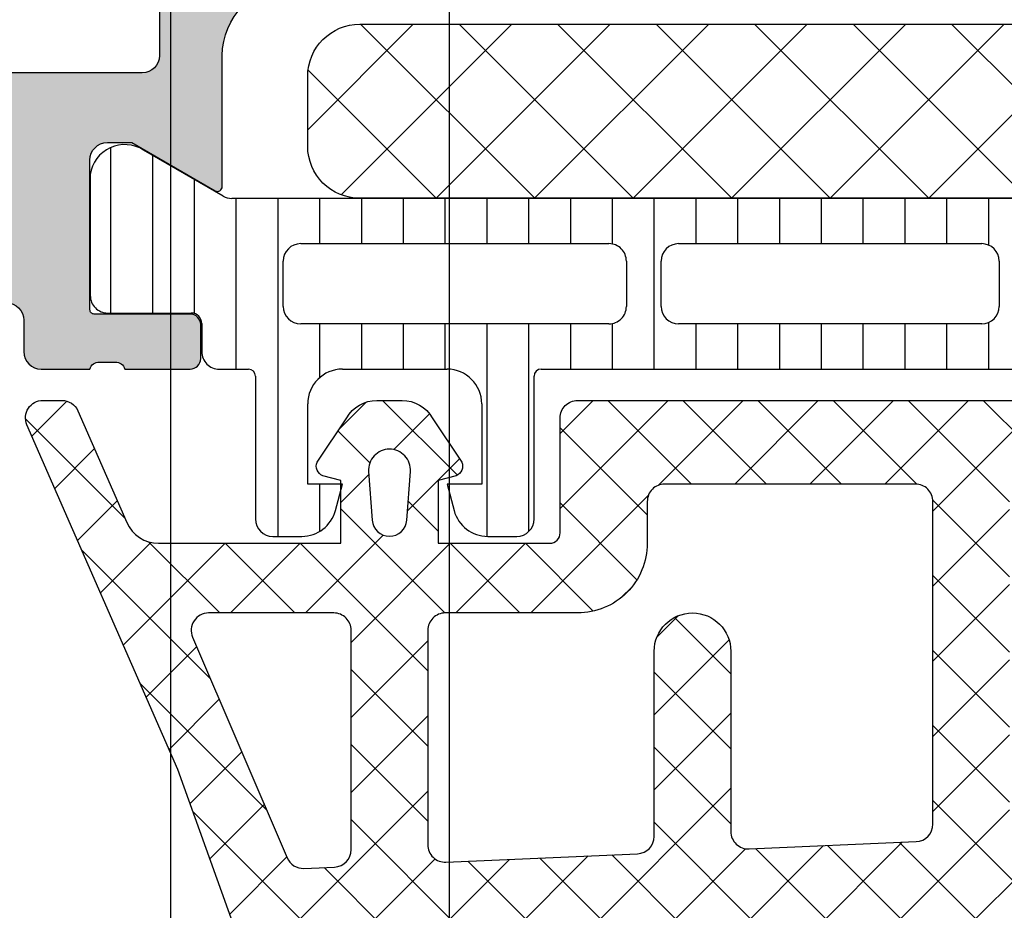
# Model space of a CAD drawing. Header units: millimetres. Extents: x 373037 to 682063, y 76092 to 274210.
# Tile 138 of 256: x 655059 to 655088, y 260801 to 260827. Entities that reach past the tile are written whole.
import ezdxf

# ---------------------------------------------------------------- set-up
doc = ezdxf.new("R2010")
doc.units = ezdxf.units.MM
doc.header["$LTSCALE"] = 100
doc.layers.add('PUDORYS', color=253, linetype='CONTINUOUS')

msp = doc.modelspace()

# ---------------------------------------------------------------- hatches: boundary and pattern name
at = {"layer": 'PUDORYS', "true_color": 0x939598}
h = msp.add_hatch(color=252, dxfattribs=at)
edge = h.paths.add_edge_path()
edge.add_arc((655049.3202230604, 260771.665060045), 0.5000674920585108, 180.0077324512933, 269.9922675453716)
edge.add_line((655049.320155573, 260771.1649925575), (655053.320155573, 260771.1649925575))
edge.add_arc((655053.3200880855, 260771.665060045), 0.5000674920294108, 270.0077324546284, 359.9922675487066)
edge.add_line((655053.820155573, 260771.6649925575), (655053.820155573, 260772.9650413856))
edge.add_arc((655053.3201186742, 260772.9650044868), 0.500036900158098, 0.004227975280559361, 89.9957720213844)
edge.add_line((655053.320155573, 260773.4650413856), (655052.820155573, 260773.4650413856))
edge.add_line((655052.820155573, 260773.4650413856), (655052.820155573, 260772.4650413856))
edge.add_line((655052.820155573, 260772.4650413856), (655051.320155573, 260772.4650413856))
edge.add_arc((655051.3201185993, 260773.4650044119), 0.9999630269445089, 179.9978814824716, 270.00211851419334, ccw=False)
edge.add_line((655050.320155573, 260773.4650413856), (655050.320155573, 260777.4650413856))
edge.add_arc((655051.3202324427, 260777.4649645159), 1.000076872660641, 90.00440397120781, 179.9955960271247, ccw=False)
edge.add_line((655051.320155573, 260778.4650413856), (655052.820155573, 260778.4650413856))
edge.add_line((655052.820155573, 260778.4650413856), (655052.820155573, 260777.4650413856))
edge.add_line((655052.820155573, 260777.4650413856), (655053.320155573, 260777.4650413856))
edge.add_arc((655053.3202130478, 260777.9649839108), 0.4999425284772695, 269.9934131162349, 360.0065868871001)
edge.add_line((655053.820155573, 260777.9650413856), (655053.820155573, 260780.7650291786))
edge.add_arc((655053.320155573, 260780.7650291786), 0.5, 0, 90)
edge.add_line((655053.320155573, 260781.2650291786), (655053.120155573, 260781.2650291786))
edge.add_arc((655053.120155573, 260780.7650291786), 0.5, 90, 180)
edge.add_line((655052.620155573, 260780.7650291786), (655052.620155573, 260780.2650291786))
edge.add_arc((655052.1201204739, 260780.2650642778), 0.5000351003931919, 270.0040217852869, 359.995978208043, ccw=False)
edge.add_line((655052.120155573, 260779.7650291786), (655051.3201525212, 260779.7650291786))
edge.add_arc((655051.3201690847, 260780.265045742), 0.5000165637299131, 180.0018979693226, 269.9981020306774, ccw=False)
edge.add_line((655050.8201525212, 260780.2650291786), (655050.8201525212, 260811.5650230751))
edge.add_line((655050.8201525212, 260811.5650230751), (655051.2525491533, 260817.6034806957))
edge.add_arc((655052.2517688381, 260817.5650246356), 0.999959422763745, 90, 177.7959971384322, ccw=False)
edge.add_line((655052.2517688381, 260818.5649840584), (655058.9202210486, 260818.5649840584))
edge.add_arc((655058.9202210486, 260818.0649840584), 0.5, 0, 90, ccw=False)
edge.add_line((655059.4202210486, 260818.0649840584), (655059.4202210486, 260817.1649840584))
edge.add_arc((655059.9202210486, 260817.1649840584), 0.5, 180, 270)
edge.add_line((655059.9202210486, 260816.6649840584), (655061.3202225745, 260816.6649840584))
edge.add_arc((655061.5877431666, 260816.5861476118), 0.2788950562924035, 88.83541062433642, 163.5801235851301, ccw=False)
edge.add_line((655061.5934115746, 260816.8649850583), (655062.0470055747, 260816.8649850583))
edge.add_arc((655062.0526662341, 260816.5861169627), 0.2789255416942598, 16.424594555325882, 91.16287007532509, ccw=False)
edge.add_line((655062.3202095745, 260816.6649840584), (655064.2002205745, 260816.6649840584))
edge.add_arc((655064.2002205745, 260816.9649840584), 0.3000000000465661, 270.0000000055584, 360)
edge.add_line((655064.5002205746, 260816.9649840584), (655064.5002205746, 260817.9449583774))
edge.add_arc((655064.2002205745, 260817.9449583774), 0.3000000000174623, 0, 89.99999999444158)
edge.add_line((655064.2002205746, 260818.2449583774), (655061.4402225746, 260818.2449583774))
edge.add_arc((655061.4402225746, 260818.3649583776), 0.1200000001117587, 180.0000000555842, 270, ccw=False)
edge.add_line((655061.3202225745, 260818.3649583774), (655061.3202225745, 260822.6649840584))
edge.add_arc((655061.8202225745, 260822.6649840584), 0.5, 90, 180, ccw=False)
edge.add_line((655061.8202225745, 260823.1649840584), (655062.5202225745, 260823.1649840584))
edge.add_line((655062.5202225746, 260823.1649840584), (655064.9130428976, 260821.7834886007))
edge.add_arc((655064.9821027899, 260821.9031038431), 0.1381197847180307, 240.0000000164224, 359.9999999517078)
edge.add_line((655065.1202225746, 260821.903103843), (655065.1202225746, 260825.6649840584))
edge.add_arc((655067.1202225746, 260825.6649840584), 2, 90, 180, ccw=False)
edge.add_line((655067.1202225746, 260827.6649840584), (655067.6882179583, 260827.6649840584))
edge.add_arc((655067.6882179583, 260828.1649840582), 0.4999999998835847, 269.9999999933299, 304.4790717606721)
edge.add_arc((655065.1407446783, 260831.8744826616), 5.000000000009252, 304.4790717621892, 354.6507719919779)
edge.add_arc((655069.9820959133, 260831.4268642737), 0.1381197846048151, 352.2975625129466, 480.0000000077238)
edge.add_line((655069.9130360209, 260831.546479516), (655067.5202156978, 260830.1649840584))
edge.add_line((655067.5202156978, 260830.1649840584), (655066.8202156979, 260830.1649840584))
edge.add_arc((655066.8202156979, 260830.6649840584), 0.5, 180, 270, ccw=False)
edge.add_line((655066.3202156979, 260830.6649840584), (655066.3202156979, 260834.9650097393))
edge.add_arc((655066.4402156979, 260834.9650097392), 0.1199999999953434, 90, 179.9999999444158, ccw=False)
edge.add_line((655066.4402156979, 260835.0850097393), (655069.2002136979, 260835.0850097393))
edge.add_arc((655069.2002136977, 260835.3850097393), 0.3000000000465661, 270.0000000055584, 360)
edge.add_line((655069.5002136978, 260835.3850097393), (655069.5002136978, 260836.3649840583))
edge.add_arc((655069.2002136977, 260836.3649840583), 0.3000000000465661, 0, 89.99999999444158)
edge.add_line((655069.2002136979, 260836.6649840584), (655067.3202026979, 260836.6649840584))
edge.add_arc((655067.0526593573, 260836.743851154), 0.2789255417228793, 268.83712991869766, 343.5754054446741, ccw=False)
edge.add_line((655067.0469986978, 260836.4649830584), (655066.5934046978, 260836.4649830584))
edge.add_arc((655066.5877362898, 260836.743820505), 0.2788950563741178, 196.4198764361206, 271.16458938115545, ccw=False)
edge.add_line((655066.3202156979, 260836.6649840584), (655063.3201572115, 260836.6649840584))
edge.add_line((655063.3201572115, 260836.6649840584), (655062.6200543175, 260835.9649116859))
edge.add_line((655062.6200543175, 260835.9649116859), (655062.6200543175, 260835.3649055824))
edge.add_line((655062.6200543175, 260835.3649055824), (655064.220060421, 260835.3649055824))
edge.add_arc((655064.2200509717, 260834.8648961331), 0.5000094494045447, 0.0010827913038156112, 89.9989172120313, ccw=False)
edge.add_line((655064.720060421, 260834.8649055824), (655064.720060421, 260834.4694775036))
edge.add_arc((655064.2200604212, 260834.4694775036), 0.4999999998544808, 344.999999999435, 360, ccw=False)
edge.add_line((655064.7030233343, 260834.340067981), (655064.3188145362, 260832.9061812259))
edge.add_arc((655063.3528887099, 260833.1650002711), 0.9999999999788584, 269.99999999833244, 344.99999999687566, ccw=False)
edge.add_line((655063.3528887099, 260832.1650002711), (655057.6200665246, 260832.1650002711))
edge.add_line((655057.6200665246, 260832.1650002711), (655057.6200665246, 260835.3649055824))
edge.add_line((655057.6200665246, 260835.3649055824), (655058.4200543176, 260835.3649055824))
edge.add_line((655058.4200543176, 260835.3649055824), (655058.4200543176, 260835.9649116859))
edge.add_line((655058.4200543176, 260835.9649116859), (655057.2076214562, 260836.6648933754))
edge.add_line((655057.2076214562, 260836.6648933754), (655056.1200665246, 260836.6648933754))
edge.add_line((655056.1200665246, 260836.6648933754), (655056.1200665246, 260821.6649840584))
edge.add_arc((655055.6200665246, 260821.6649840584), 0.5, 270.0000000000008, 360, ccw=False)
edge.add_line((655055.6200665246, 260821.1649840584), (655049.820155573, 260821.1649840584))
edge.add_arc((655049.820155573, 260820.1649840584), 1, 90, 180)
edge.add_line((655048.820155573, 260820.1649840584), (655048.820155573, 260771.6649925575))
edge = h.paths.add_edge_path(flags=16)
edge.add_line((655058.4200543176, 260830.5650002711), (655062.8200543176, 260830.5650002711))
edge.add_arc((655062.8200543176, 260830.0650002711), 0.5, 0, 90, ccw=False)
edge.add_line((655063.3200543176, 260830.0650002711), (655063.3200543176, 260825.6650002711))
edge.add_arc((655062.8200543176, 260825.6650002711), 0.5, 270.0000000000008, 360, ccw=False)
edge.add_line((655062.8200543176, 260825.1650002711), (655058.4200543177, 260825.1650002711))
edge.add_arc((655058.4200543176, 260825.6650002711), 0.5, 180, 270, ccw=False)
edge.add_line((655057.9200543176, 260825.6650002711), (655057.9200543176, 260830.0650002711))
edge.add_arc((655058.4200543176, 260830.0650002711), 0.5, 90, 180, ccw=False)
h = msp.add_hatch(dxfattribs=at)
h.set_pattern_fill('NETZ', color=252, scale=2, angle=225, style=0)
h.set_pattern_definition([(225, (655082.571232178, 260821.5657273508), (1.414213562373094, -1.414213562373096), []), (314.9999999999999, (655082.571232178, 260821.5657273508), (1.414213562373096, 1.414213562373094), [])])
h.paths.add_polyline_path([(655069.071232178, 260826.5657273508, 0.4142135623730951), (655067.571232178, 260825.0657273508), (655067.571232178, 260823.0657273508, 0.4142135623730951), (655069.071232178, 260821.5657273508), (655096.071232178, 260821.5657273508, 0.4142135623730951), (655097.571232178, 260823.0657273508), (655097.571232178, 260825.0657273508, 0.4142135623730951), (655096.071232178, 260826.5657273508)])
h = msp.add_hatch(dxfattribs=at)
h.set_pattern_fill('LINIE', color=252, scale=1.2, angle=90, style=0)
h.set_pattern_definition([(90, (679979.9212210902, 248347.5297934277), (-1.2, 7.347638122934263e-17), [])])
edge = h.paths.add_edge_path()
edge.add_arc((655064.2302388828, 260817.974182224), 0.2999999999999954, 0.0020752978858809, 90.00207529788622, ccw=False)
edge.add_line((655064.5302388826, 260817.9741930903), (655064.530267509, 260817.1638617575))
edge.add_arc((655065.0302648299, 260817.1638771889), 0.4999973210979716, 180.0017683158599, 270.0023822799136)
edge.add_line((655065.0302856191, 260816.6638798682), (655065.8713578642, 260816.6625593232))
edge.add_arc((655065.8713578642, 260816.4625593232), 0.1999999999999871, 3.979039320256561e-13, 90.00000000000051, ccw=False)
edge.add_line((655066.0713578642, 260816.4625593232), (655066.0713578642, 260812.3625593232))
edge.add_arc((655066.5713578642, 260812.3625593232), 0.5000000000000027, 179.9999999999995, 269.9999999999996)
edge.add_line((655066.5713578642, 260811.8625593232), (655067.4021070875, 260811.8625593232))
edge.add_arc((655067.4021070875, 260812.8625593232), 0.9999999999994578, 270.0000000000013, 344.9999999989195)
edge.add_line((655068.3680329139, 260812.6037402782), (655068.5713578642, 260813.3625593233))
edge.add_line((655068.5713578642, 260813.3625593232), (655067.5713578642, 260813.3625593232))
edge.add_line((655067.5713578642, 260813.3625593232), (655067.5713578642, 260815.6625593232))
edge.add_arc((655068.5754843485, 260815.6608500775), 1.004127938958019, 90.23408772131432, 179.9024699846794, ccw=False)
edge.add_line((655068.5713818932, 260816.6649696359), (655071.5712602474, 260816.6649696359))
edge.add_arc((655071.5672318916, 260815.6608502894), 1.004127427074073, 0.097517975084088, 89.7701403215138, ccw=False)
edge.add_line((655072.5713578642, 260815.6625593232), (655072.5713578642, 260813.3625593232))
edge.add_line((655072.5713578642, 260813.3625593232), (655071.5713578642, 260813.3625593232))
edge.add_line((655071.5713578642, 260813.3625593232), (655071.7746828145, 260812.603740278))
edge.add_arc((655072.7406086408, 260812.8625593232), 1.000000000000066, 195.0000000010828, 269.9999999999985)
edge.add_line((655072.7406086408, 260811.8625593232), (655073.5713578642, 260811.8625593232))
edge.add_arc((655073.5713578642, 260812.3625593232), 0.4999999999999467, 270, 360)
edge.add_line((655074.0713578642, 260812.3625593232), (655074.0713578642, 260816.4625593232))
edge.add_arc((655074.2755309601, 260816.4608307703), 0.2041804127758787, 91.1558689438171, 179.5149389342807, ccw=False)
edge.add_line((655074.2714121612, 260816.6649696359), (655100.1127789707, 260816.6649925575))
edge.add_arc((655100.1127635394, 260817.1649898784), 0.4999973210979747, 270.0017683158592, 360.002382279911)
edge.add_line((655100.61276086, 260817.1650106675), (655100.6127322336, 260817.9753420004))
edge.add_arc((655100.9127322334, 260817.9753528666), 0.299999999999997, 90.0020752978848, 180.0020752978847, ccw=False)
edge.add_line((655100.9127213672, 260818.2753528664), (655103.3127197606, 260818.2751078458))
edge.add_arc((655103.31270429, 260818.775103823), 0.499995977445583, 270.0017728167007, 360.0023777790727)
edge.add_line((655103.812700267, 260818.7751245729), (655103.8125736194, 260822.2516660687))
edge.add_arc((655102.8227607, 260822.1093195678), 0.99999607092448, 8.183683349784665, 122.7290913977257)
edge.add_line((655102.2820953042, 260822.9505526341), (655099.998486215, 260821.6320002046))
edge.add_arc((655099.7484705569, 260822.0650038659), 0.5000000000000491, 270.00213520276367, 300.00207189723, ccw=False)
edge.add_line((655099.74848919, 260821.5650038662), (655065.3942204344, 260821.5639175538))
edge.add_arc((655065.3942028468, 260822.0639175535), 0.5000000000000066, 240.0020786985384, 270.0020153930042, ccw=False)
edge.add_line((655065.1442185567, 260821.6308957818), (655062.8605139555, 260822.9492827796))
edge.add_arc((655062.3199095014, 260822.108010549), 0.9999960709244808, 57.27505919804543, 171.8204672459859)
edge.add_line((655061.3300862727, 260822.2502853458), (655061.3302129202, 260818.7737438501))
edge.add_arc((655061.8302088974, 260818.7737593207), 0.4999959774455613, 180.0017728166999, 270.0023777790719)
edge.add_line((655061.8302296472, 260818.2737633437), (655064.2302280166, 260818.2741822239))
edge = h.paths.add_edge_path(flags=16)
edge.add_line((655088.4213516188, 260818.4644578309), (655088.4213516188, 260819.7644519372))
edge.add_arc((655088.9213479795, 260819.7644555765), 0.4999963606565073, 89.99958295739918, 180.0004170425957, ccw=False)
edge.add_line((655088.9213516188, 260820.2644519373), (655097.7713455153, 260820.2644519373))
edge.add_arc((655097.7713491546, 260819.7644555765), 0.4999963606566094, -0.0004170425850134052, 90.00041704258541, ccw=False)
edge.add_line((655098.2713455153, 260819.7644519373), (655098.2713455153, 260818.464457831))
edge.add_arc((655097.7713455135, 260818.4644412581), 0.5000000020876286, 270.0000002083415, 360.0018991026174, ccw=False)
edge.add_line((655097.7713455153, 260817.9644412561), (655088.9213516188, 260817.9644412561))
edge.add_arc((655088.9213516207, 260818.4644412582), 0.5000000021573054, 179.9981009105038, 269.9999997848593, ccw=False)
edge = h.paths.add_edge_path(flags=16)
edge.add_arc((655078.221345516, 260818.4644412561), 0.4999999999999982, 179.9999999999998, 270.000000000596, ccw=False)
edge.add_line((655077.721345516, 260818.4644412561), (655077.721345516, 260819.7644519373))
edge.add_arc((655078.221345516, 260819.7644519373), 0.4999999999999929, 89.99999999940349, 179.9999999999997, ccw=False)
edge.add_line((655078.221345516, 260820.2644519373), (655086.9213516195, 260820.2644519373))
edge.add_arc((655086.9213516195, 260819.7644519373), 0.5000000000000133, 1.1913243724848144e-09, 89.99999999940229, ccw=False)
edge.add_line((655087.4213516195, 260819.7644519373), (655087.4213516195, 260818.4644412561))
edge.add_arc((655086.9213516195, 260818.4644412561), 0.5000000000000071, 270.0000000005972, 360, ccw=False)
edge.add_line((655086.9213516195, 260817.9644412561), (655078.221345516, 260817.9644412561))
edge = h.paths.add_edge_path(flags=16)
edge.add_arc((655076.2213491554, 260819.7644555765), 0.4999963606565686, -0.00041704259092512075, 90.00041704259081, ccw=False)
edge.add_line((655076.721345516, 260819.7644519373), (655076.721345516, 260818.464457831))
edge.add_arc((655076.2213455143, 260818.4644412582), 0.5000000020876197, 270.00000020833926, 360.0018991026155, ccw=False)
edge.add_line((655076.221345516, 260817.9644412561), (655067.3713363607, 260817.9644412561))
edge.add_arc((655067.3713363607, 260818.4644259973), 0.4999847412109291, 179.9999999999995, 270.0000000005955, ccw=False)
edge.add_line((655066.8713516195, 260818.4644259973), (655066.8713516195, 260819.7644366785))
edge.add_arc((655067.3713668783, 260819.7644366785), 0.5000152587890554, 89.99999999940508, 180.0000000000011, ccw=False)
edge.add_line((655067.3713668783, 260820.2644519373), (655076.2213455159, 260820.2644519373))
h = msp.add_hatch(dxfattribs=at)
h.set_pattern_fill('ANSI37', color=252, scale=0.48, angle=-1.272221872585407e-14, style=0)
h.set_pattern_definition([(44.99999999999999, (655073.820155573, 260811.6649927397), (-1.077630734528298, 1.077630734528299), []), (135, (655073.820155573, 260811.6649927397), (-1.077630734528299, -1.077630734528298), [])])
edge = h.paths.add_edge_path(flags=16)
edge.add_line((655070.418878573, 260812.3292867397), (655070.518622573, 260813.7221407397))
edge.add_arc((655069.9201556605, 260813.7649982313), 0.5999995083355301, 355.9039194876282, 450.0000083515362)
edge.add_arc((655069.9201554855, 260813.7649982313), 0.5999995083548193, 89.99999164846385, 184.0960805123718)
edge.add_line((655069.321688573, 260813.7221407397), (655069.421432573, 260812.3292867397))
edge.add_arc((655069.9201555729, 260812.3650012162), 0.5000001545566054, 184.0960644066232, 355.9039355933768)
edge = h.paths.add_edge_path(flags=16)
edge.add_arc((655068.3201589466, 260809.1649931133), 0.4999996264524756, 359.9999571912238, 450.0000428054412)
edge.add_line((655068.320158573, 260809.6649927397), (655064.726473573, 260809.6649927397))
edge.add_arc((655064.726473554, 260809.1649924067), 0.5000003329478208, 89.9999978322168, 203.2180265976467)
edge.add_line((655064.266967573, 260808.9678767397), (655066.982845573, 260802.6367747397))
edge.add_arc((655067.4423509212, 260802.8338906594), 0.4999998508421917, 203.2180817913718, 272.5001106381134)
edge.add_line((655067.464161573, 260802.3343667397), (655068.3419685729, 260802.3726927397))
edge.add_arc((655068.3201590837, 260802.8722163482), 0.4999994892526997, 272.4999791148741, 360.0000448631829)
edge.add_line((655068.820158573, 260802.8722167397), (655068.820158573, 260809.1649927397))
edge = h.paths.add_edge_path(flags=16)
edge.add_line((655093.874077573, 260803.7568307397), (655098.022747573, 260812.6536837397))
edge.add_arc((655097.5695938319, 260812.8649928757), 0.4999998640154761, 334.9999920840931, 450.0000296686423)
edge.add_line((655097.569593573, 260813.3649927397), (655088.220158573, 260813.3649927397))
edge.add_arc((655088.2201581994, 260812.8649931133), 0.4999996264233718, 89.99995719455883, 180.0000428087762)
edge.add_line((655087.720158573, 260812.8649927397), (655087.720158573, 260803.7410697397))
edge.add_arc((655088.2201586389, 260803.7410699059), 0.5000000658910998, 180.000019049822, 272.5000272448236)
edge.add_line((655088.241968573, 260803.2415457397), (655093.442732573, 260803.4686157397))
edge.add_arc((655093.4209228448, 260803.9681411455), 0.5000012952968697, 272.4999974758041, 334.9999080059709)
edge = h.paths.add_edge_path(flags=16)
edge.add_arc((655085.0201589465, 260812.8649931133), 0.4999996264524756, 359.9999571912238, 450.0000428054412)
edge.add_line((655085.020158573, 260813.3649927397), (655077.8201585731, 260813.3649927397))
edge.add_arc((655077.8201581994, 260812.8649931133), 0.4999996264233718, 89.99995719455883, 180.0000428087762)
edge.add_line((655077.320158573, 260812.8649927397), (655077.320158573, 260811.6649927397))
edge.add_arc((655075.3201600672, 260811.6649912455), 1.999998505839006, -90.0000428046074, 4.2805441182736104e-05, ccw=False)
edge.add_line((655075.320158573, 260809.6649927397), (655071.520158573, 260809.6649927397))
edge.add_arc((655071.5201581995, 260809.1649931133), 0.4999996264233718, 89.99995719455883, 180.0000428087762)
edge.add_line((655071.020158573, 260809.1649927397), (655071.020158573, 260803.0119317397))
edge.add_arc((655071.520158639, 260803.011931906), 0.5000000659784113, 180.000019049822, 272.5000272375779)
edge.add_line((655071.541968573, 260802.5124077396), (655077.041968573, 260802.7525427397))
edge.add_arc((655077.0201590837, 260803.2520663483), 0.4999994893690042, 272.4999791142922, 360.0000448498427)
edge.add_line((655077.520158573, 260803.2520667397), (655077.520158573, 260808.5649927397))
edge.add_arc((655078.620158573, 260808.5649927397), 1.100000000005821, 0, 180, ccw=False)
edge.add_line((655079.720158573, 260808.5649927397), (655079.720158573, 260803.3917817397))
edge.add_arc((655080.2201586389, 260803.3917819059), 0.5000000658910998, 180.000019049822, 272.5000272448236)
edge.add_line((655080.241968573, 260802.8922577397), (655085.041968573, 260803.1018307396))
edge.add_arc((655085.0201590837, 260803.6013543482), 0.4999994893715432, 272.499979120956, 360.0000448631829)
edge.add_line((655085.520158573, 260803.6013547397), (655085.520158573, 260812.8649927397))
edge = h.paths.add_edge_path()
edge.add_line((655100.233211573, 260811.4785357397), (655096.135362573, 260802.6906697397))
edge.add_ellipse((655093.4164372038, 260803.9585272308), major_axis=(-3.00000296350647, 0), ratio=1, start_angle=92.50005883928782, end_angle=154.9999693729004, ccw=False)
edge.add_line((655093.547298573, 260800.9613797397), (655092.8983485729, 260800.9330457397))
edge.add_ellipse((655092.9201580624, 260800.4335221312), major_axis=(-0.4999994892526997, 0), ratio=1, start_angle=-87.5000208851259, end_angle=4.486318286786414e-05)
edge.add_line((655092.420158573, 260800.4335217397), (655092.420158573, 260799.4649927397))
edge.add_ellipse((655092.3201586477, 260799.464992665), major_axis=(-0.0999999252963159, 0), ratio=1, start_angle=89.99995719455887, end_angle=180.0000428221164, ccw=False)
edge.add_line((655092.320158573, 260799.3649927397), (655091.720158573, 260799.3649927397))
edge.add_ellipse((655091.7201584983, 260799.464992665), major_axis=(-0.09999992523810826, 0), ratio=1, start_angle=-4.2822116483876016e-05, end_angle=90.00004282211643, ccw=False)
edge.add_line((655091.6201585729, 260799.4649927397), (655091.6201585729, 260800.3680307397))
edge.add_ellipse((655091.120158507, 260800.3680305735), major_axis=(-0.5000000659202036, 0), ratio=1, start_angle=180.000019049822, end_angle=272.5000272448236)
edge.add_line((655091.098348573, 260800.8675547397), (655082.198054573, 260800.4737167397))
edge.add_ellipse((655082.2201586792, 260799.9742054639), major_axis=(-0.500000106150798, 0), ratio=1, start_angle=-87.46623077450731, end_angle=8.298944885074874e-05)
edge.add_line((655081.720158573, 260799.9742047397), (655081.720158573, 260799.3649927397))
edge.add_ellipse((655081.6201586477, 260799.364992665), major_axis=(-0.09999992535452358, 0), ratio=1, start_angle=89.99995721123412, end_angle=180.0000428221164, ccw=False)
edge.add_line((655081.6201585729, 260799.2649927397), (655081.0201585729, 260799.2649927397))
edge.add_ellipse((655081.0201584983, 260799.364992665), major_axis=(-0.09999992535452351, 0), ratio=1, start_angle=-4.28221164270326e-05, end_angle=90.00004277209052, ccw=False)
edge.add_line((655080.920158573, 260799.3649927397), (655080.920158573, 260799.8945547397))
edge.add_ellipse((655080.4201580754, 260799.8945550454), major_axis=(-0.500000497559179, 0), ratio=1, start_angle=179.9999649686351, end_angle=272.5336979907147)
edge.add_line((655080.398054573, 260800.3940667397), (655068.857829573, 260799.8834107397))
edge.add_ellipse((655068.8796391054, 260799.383886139), major_axis=(-0.5000004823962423, 0), ratio=1, start_angle=-87.50002091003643, end_angle=3.217057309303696)
edge.add_line((655068.380426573, 260799.3558267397), (655068.668989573, 260794.2220837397))
edge.add_ellipse((655069.0794075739, 260794.3376391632), major_axis=(-0.4263754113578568, 0), ratio=1, start_angle=15.72485447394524, end_angle=159.2410276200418)
edge.add_line((655069.478102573, 260794.1865157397), (655069.476862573, 260794.4191187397))
edge.add_line((655069.4768625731, 260794.4191187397), (655069.178724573, 260796.3016977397))
edge.add_line((655069.178724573, 260796.3016977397), (655069.579150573, 260799.1509827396))
edge.add_ellipse((655069.876231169, 260799.109232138), major_axis=(-0.2999999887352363, 0), ratio=1, start_angle=235.4022536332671, end_angle=352.00025595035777, ccw=False)
edge.add_ellipse((655068.3431177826, 260796.8866610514), major_axis=(-3.000047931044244, 0), ratio=1, start_angle=161.9915754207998, end_angle=235.40235871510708, ccw=False)
edge.add_line((655071.196196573, 260795.9591757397), (655070.562620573, 260793.7042847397))
edge.add_ellipse((655069.787408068, 260793.8652142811), major_axis=(-0.791740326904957, 0), ratio=1, start_angle=96.79834625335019, end_angle=168.2723102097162, ccw=False)
edge.add_line((655069.881130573, 260793.0790407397), (655068.822920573, 260793.0778197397))
edge.add_ellipse((655068.9520448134, 260794.2569059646), major_axis=(-1.186135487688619, 0), ratio=1, start_angle=18.655576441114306, end_angle=83.75032184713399, ccw=False)
edge.add_line((655067.828230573, 260793.8774867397), (655066.733897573, 260797.1188267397))
edge.add_line((655066.733897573, 260797.1188267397), (655063.844119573, 260805.1686217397))
edge.add_line((655063.844119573, 260805.1686217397), (655059.511310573, 260815.0664987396))
edge.add_ellipse((655059.9703195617, 260815.2647688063), major_axis=(-0.5000002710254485, 0), ratio=1, start_angle=-89.93342362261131, end_angle=23.362049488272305, ccw=False)
edge.add_line((655059.969738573, 260815.7647687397), (655060.5164395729, 260815.7654037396))
edge.add_ellipse((655060.5170198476, 260815.2654036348), major_axis=(-0.5000004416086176, 0), ratio=1, start_angle=203.9208245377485, end_angle=270.06649452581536, ccw=False)
edge.add_line((655060.974073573, 260815.4681407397), (655062.375829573, 260812.2641377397))
edge.add_ellipse((655063.2919706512, 260812.6649920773), major_axis=(-0.9999993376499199, 0), ratio=1, start_angle=23.63161472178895, end_angle=90.0000528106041)
edge.add_line((655063.291971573, 260811.6649927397), (655068.519913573, 260811.6649927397))
edge.add_line((655068.519913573, 260811.6649927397), (655068.5199225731, 260813.4644717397))
edge.add_line((655068.519922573, 260813.4644717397), (655068.005121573, 260813.6024137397))
edge.add_ellipse((655068.1198868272, 260813.8795677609), major_axis=(-0.2999756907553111, 0), ratio=1, start_angle=-22.50356669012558, end_angle=67.50629974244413, ccw=False)
edge.add_line((655067.842752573, 260813.9943807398), (655068.691919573, 260815.2645077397))
edge.add_ellipse((655069.5577837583, 260814.76478697), major_axis=(-0.9997207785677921, 0), ratio=1, start_angle=269.9923881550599, end_angle=330.00923930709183, ccw=False)
edge.add_line((655069.557916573, 260815.7645077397), (655070.282277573, 260815.7644767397))
edge.add_ellipse((655070.2820695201, 260814.7647389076), major_axis=(-0.9997378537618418, 0), ratio=1, start_angle=209.9913249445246, end_angle=269.98807632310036, ccw=False)
edge.add_line((655071.147943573, 260815.2644767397), (655071.997110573, 260813.9943807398))
edge.add_ellipse((655071.7199630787, 260813.8795688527), major_axis=(-0.2999875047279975, 0), ratio=1, start_angle=112.49860381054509, end_angle=202.5024061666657, ccw=False)
edge.add_line((655071.834756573, 260813.6024137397), (655071.319940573, 260813.4644417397))
edge.add_line((655071.319940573, 260813.4644417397), (655071.319932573, 260811.6649927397))
edge.add_line((655071.319932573, 260811.6649927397), (655074.5201595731, 260811.6649927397))
edge.add_ellipse((655074.520159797, 260811.9649925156), major_axis=(-0.2999997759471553, 0), ratio=1, start_angle=89.99995720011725, end_angle=180.0000427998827)
edge.add_line((655074.820159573, 260811.9649927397), (655074.820159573, 260815.2649887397))
edge.add_ellipse((655075.3201591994, 260815.2649891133), major_axis=(-0.4999996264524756, 0), ratio=1, start_angle=-90.00004280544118, end_angle=4.280877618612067e-05, ccw=False)
edge.add_line((655075.320159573, 260815.7649887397), (655102.2177815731, 260815.7649887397))
edge.add_line((655102.2177815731, 260815.7649887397), (655103.112899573, 260814.2145967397))
edge.add_ellipse((655102.6798870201, 260813.9645966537), major_axis=(-0.4999999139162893, 0), ratio=1, start_angle=90.00006334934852, end_angle=210.0000170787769, ccw=False)
edge.add_line((655102.679887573, 260813.4645967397), (655102.679887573, 260811.7672257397))
edge.add_line((655102.679887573, 260811.7672257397), (655100.686365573, 260811.7672257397))
edge.add_ellipse((655100.6863652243, 260811.2672254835), major_axis=(-0.5000002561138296, 0), ratio=1, start_angle=269.9999600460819, end_angle=334.9998714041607)
h = msp.add_hatch(dxfattribs=at)
h.set_pattern_fill('ANSI37', color=252, scale=0.48, angle=-1.272221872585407e-14, style=0)
h.set_pattern_definition([(44.99999999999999, (655073.820155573, 260811.6649925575), (-1.077630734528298, 1.077630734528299), []), (135, (655073.820155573, 260811.6649925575), (-1.077630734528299, -1.077630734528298), [])])
edge = h.paths.add_edge_path(flags=16)
edge.add_line((655070.418878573, 260812.3292865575), (655070.518622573, 260813.7221405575))
edge.add_arc((655069.9201556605, 260813.7649980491), 0.5999995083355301, 355.9039194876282, 450.0000083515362)
edge.add_arc((655069.9201554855, 260813.7649980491), 0.5999995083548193, 89.99999164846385, 184.0960805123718)
edge.add_line((655069.321688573, 260813.7221405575), (655069.421432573, 260812.3292865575))
edge.add_arc((655069.9201555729, 260812.365001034), 0.5000001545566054, 184.0960644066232, 355.9039355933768)
edge = h.paths.add_edge_path(flags=16)
edge.add_arc((655068.3201589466, 260809.1649929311), 0.4999996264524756, 359.9999571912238, 450.0000428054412)
edge.add_line((655068.320158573, 260809.6649925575), (655064.726473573, 260809.6649925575))
edge.add_arc((655064.726473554, 260809.1649922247), 0.5000003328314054, 89.9999978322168, 203.2180266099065)
edge.add_line((655064.266967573, 260808.9678765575), (655066.982845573, 260802.6367745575))
edge.add_arc((655067.4423509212, 260802.8338904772), 0.4999998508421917, 203.2180817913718, 272.5001106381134)
edge.add_line((655067.464161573, 260802.3343665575), (655068.3419685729, 260802.3726925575))
edge.add_arc((655068.3201590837, 260802.8722161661), 0.4999994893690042, 272.4999791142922, 360.0000448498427)
edge.add_line((655068.820158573, 260802.8722165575), (655068.820158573, 260809.1649925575))
edge = h.paths.add_edge_path(flags=16)
edge.add_line((655093.874077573, 260803.7568305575), (655098.022747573, 260812.6536835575))
edge.add_arc((655097.5695938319, 260812.8649926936), 0.4999998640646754, 334.9999920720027, 450.0000296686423)
edge.add_line((655097.569593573, 260813.3649925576), (655088.220158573, 260813.3649925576))
edge.add_arc((655088.2201581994, 260812.8649929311), 0.4999996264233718, 89.99995719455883, 180.0000428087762)
edge.add_line((655087.720158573, 260812.8649925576), (655087.720158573, 260803.7410695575))
edge.add_arc((655088.2201586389, 260803.7410697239), 0.5000000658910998, 180.0000190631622, 272.5000272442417)
edge.add_line((655088.241968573, 260803.2415455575), (655093.442732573, 260803.4686155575))
edge.add_arc((655093.4209228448, 260803.9681409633), 0.5000012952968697, 272.4999974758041, 334.9999080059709)
edge = h.paths.add_edge_path(flags=16)
edge.add_arc((655085.0201589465, 260812.8649929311), 0.4999996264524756, 359.9999571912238, 450.0000428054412)
edge.add_line((655085.020158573, 260813.3649925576), (655077.8201585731, 260813.3649925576))
edge.add_arc((655077.8201581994, 260812.8649929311), 0.4999996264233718, 89.99995719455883, 180.0000428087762)
edge.add_line((655077.320158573, 260812.8649925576), (655077.320158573, 260811.6649925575))
edge.add_arc((655075.3201600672, 260811.6649910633), 1.999998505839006, -90.0000428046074, 4.2805441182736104e-05, ccw=False)
edge.add_line((655075.320158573, 260809.6649925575), (655071.520158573, 260809.6649925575))
edge.add_arc((655071.5201581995, 260809.1649929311), 0.4999996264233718, 89.99995719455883, 180.0000428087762)
edge.add_line((655071.020158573, 260809.1649925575), (655071.020158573, 260803.0119315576))
edge.add_arc((655071.520158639, 260803.0119317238), 0.5000000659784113, 180.000019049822, 272.5000272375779)
edge.add_line((655071.541968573, 260802.5124075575), (655077.041968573, 260802.7525425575))
edge.add_arc((655077.0201590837, 260803.252066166), 0.4999994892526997, 272.4999791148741, 360.0000448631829)
edge.add_line((655077.520158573, 260803.2520665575), (655077.520158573, 260808.5649925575))
edge.add_arc((655078.620158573, 260808.5649925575), 1.100000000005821, 0, 180, ccw=False)
edge.add_line((655079.720158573, 260808.5649925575), (655079.720158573, 260803.3917815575))
edge.add_arc((655080.2201586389, 260803.3917817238), 0.5000000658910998, 180.0000190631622, 272.5000272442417)
edge.add_line((655080.241968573, 260802.8922575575), (655085.041968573, 260803.1018305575))
edge.add_arc((655085.0201590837, 260803.6013541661), 0.4999994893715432, 272.499979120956, 360.0000448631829)
edge.add_line((655085.520158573, 260803.6013545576), (655085.520158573, 260812.8649925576))
edge = h.paths.add_edge_path()
edge.add_line((655100.233211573, 260811.4785355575), (655096.135362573, 260802.6906695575))
edge.add_ellipse((655093.4164372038, 260803.9585270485), major_axis=(-3.00000296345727, 0), ratio=1, start_angle=92.50005883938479, end_angle=154.9999693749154, ccw=False)
edge.add_line((655093.547298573, 260800.9613795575), (655092.8983485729, 260800.9330455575))
edge.add_ellipse((655092.9201580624, 260800.4335219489), major_axis=(-0.4999994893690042, 0), ratio=1, start_angle=-87.50002088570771, end_angle=4.484984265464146e-05)
edge.add_line((655092.420158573, 260800.4335215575), (655092.420158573, 260799.4649925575))
edge.add_ellipse((655092.3201586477, 260799.4649924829), major_axis=(-0.09999992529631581, 0), ratio=1, start_angle=89.99995719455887, end_angle=180.0000427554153, ccw=False)
edge.add_line((655092.320158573, 260799.3649925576), (655091.720158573, 260799.3649925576))
edge.add_ellipse((655091.7201584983, 260799.4649924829), major_axis=(-0.09999992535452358, 0), ratio=1, start_angle=-4.2755415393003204e-05, end_angle=90.00004282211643, ccw=False)
edge.add_line((655091.6201585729, 260799.4649925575), (655091.6201585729, 260800.3680305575))
edge.add_ellipse((655091.120158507, 260800.3680303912), major_axis=(-0.5000000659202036, 0), ratio=1, start_angle=180.0000190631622, end_angle=272.5000272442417)
edge.add_line((655091.098348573, 260800.8675545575), (655082.198054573, 260800.4737165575))
edge.add_ellipse((655082.2201586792, 260799.9742052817), major_axis=(-0.500000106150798, 0), ratio=1, start_angle=-87.46623077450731, end_angle=8.298944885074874e-05)
edge.add_line((655081.720158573, 260799.9742045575), (655081.720158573, 260799.3649925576))
edge.add_ellipse((655081.6201586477, 260799.3649924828), major_axis=(-0.09999992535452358, 0), ratio=1, start_angle=89.99995721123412, end_angle=180.0000428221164, ccw=False)
edge.add_line((655081.6201585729, 260799.2649925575), (655081.0201585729, 260799.2649925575))
edge.add_ellipse((655081.0201584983, 260799.3649924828), major_axis=(-0.09999992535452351, 0), ratio=1, start_angle=-4.28221164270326e-05, end_angle=90.00004277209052, ccw=False)
edge.add_line((655080.920158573, 260799.3649925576), (655080.920158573, 260799.8945545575))
edge.add_ellipse((655080.4201580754, 260799.8945548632), major_axis=(-0.500000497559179, 0), ratio=1, start_angle=179.9999649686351, end_angle=272.5336979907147)
edge.add_line((655080.398054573, 260800.3940665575), (655068.857829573, 260799.8834105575))
edge.add_ellipse((655068.8796391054, 260799.3838859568), major_axis=(-0.5000004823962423, 0), ratio=1, start_angle=-87.50002091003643, end_angle=3.217057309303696)
edge.add_line((655068.380426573, 260799.3558265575), (655068.668989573, 260794.2220835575))
edge.add_ellipse((655069.0794075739, 260794.3376389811), major_axis=(-0.4263754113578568, 0), ratio=1, start_angle=15.72485447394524, end_angle=159.2410276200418)
edge.add_line((655069.478102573, 260794.1865155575), (655069.476862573, 260794.4191185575))
edge.add_line((655069.4768625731, 260794.4191185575), (655069.178724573, 260796.3016975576))
edge.add_line((655069.178724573, 260796.3016975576), (655069.579150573, 260799.1509825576))
edge.add_ellipse((655069.8762311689, 260799.109231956), major_axis=(-0.299999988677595, 0), ratio=1, start_angle=235.4022536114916, end_angle=352.00025594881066, ccw=False)
edge.add_ellipse((655068.3431177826, 260796.8866608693), major_axis=(-3.000047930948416, 0), ratio=1, start_angle=161.9915754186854, end_angle=235.4023587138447, ccw=False)
edge.add_line((655071.196196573, 260795.9591755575), (655070.562620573, 260793.7042845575))
edge.add_ellipse((655069.787408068, 260793.8652140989), major_axis=(-0.791740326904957, 0), ratio=1, start_angle=96.79834625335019, end_angle=168.2723102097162, ccw=False)
edge.add_line((655069.881130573, 260793.0790405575), (655068.822920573, 260793.0778195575))
edge.add_ellipse((655068.9520448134, 260794.2569057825), major_axis=(-1.186135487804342, 0), ratio=1, start_angle=18.655576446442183, end_angle=83.75032184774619, ccw=False)
edge.add_line((655067.828230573, 260793.8774865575), (655066.733897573, 260797.1188265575))
edge.add_line((655066.733897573, 260797.1188265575), (655063.844119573, 260805.1686215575))
edge.add_line((655063.844119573, 260805.1686215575), (655059.511310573, 260815.0664985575))
edge.add_ellipse((655059.9703195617, 260815.2647686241), major_axis=(-0.5000002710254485, 0), ratio=1, start_angle=-89.93342362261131, end_angle=23.362049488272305, ccw=False)
edge.add_line((655059.969738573, 260815.7647685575), (655060.5164395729, 260815.7654035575))
edge.add_ellipse((655060.5170198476, 260815.2654034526), major_axis=(-0.5000004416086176, 0), ratio=1, start_angle=203.9208245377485, end_angle=270.06649452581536, ccw=False)
edge.add_line((655060.974073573, 260815.4681405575), (655062.375829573, 260812.2641375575))
edge.add_ellipse((655063.2919706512, 260812.6649918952), major_axis=(-0.9999993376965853, 0), ratio=1, start_angle=23.63161472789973, end_angle=90.00005281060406)
edge.add_line((655063.291971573, 260811.6649925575), (655068.519913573, 260811.6649925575))
edge.add_line((655068.519913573, 260811.6649925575), (655068.5199225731, 260813.4644715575))
edge.add_line((655068.519922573, 260813.4644715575), (655068.005121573, 260813.6024135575))
edge.add_ellipse((655068.1198868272, 260813.8795675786), major_axis=(-0.2999756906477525, 0), ratio=1, start_angle=-22.503566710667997, end_angle=67.50629973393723, ccw=False)
edge.add_line((655067.842752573, 260813.9943805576), (655068.691919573, 260815.2645075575))
edge.add_ellipse((655069.5577837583, 260814.7647867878), major_axis=(-0.9997207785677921, 0), ratio=1, start_angle=269.9923881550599, end_angle=330.00923930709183, ccw=False)
edge.add_line((655069.557916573, 260815.7645075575), (655070.282277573, 260815.7644765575))
edge.add_ellipse((655070.2820695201, 260814.7647387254), major_axis=(-0.9997378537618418, 0), ratio=1, start_angle=209.9913249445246, end_angle=269.98807632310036, ccw=False)
edge.add_line((655071.147943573, 260815.2644765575), (655071.997110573, 260813.9943805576))
edge.add_ellipse((655071.7199630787, 260813.8795686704), major_axis=(-0.2999875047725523, 0), ratio=1, start_angle=112.49860381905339, end_angle=202.5024061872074, ccw=False)
edge.add_line((655071.834756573, 260813.6024135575), (655071.319940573, 260813.4644415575))
edge.add_line((655071.319940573, 260813.4644415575), (655071.319932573, 260811.6649925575))
edge.add_line((655071.319932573, 260811.6649925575), (655074.5201595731, 260811.6649925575))
edge.add_ellipse((655074.520159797, 260811.9649923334), major_axis=(-0.2999997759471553, 0), ratio=1, start_angle=89.99995720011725, end_angle=180.0000427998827)
edge.add_line((655074.820159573, 260811.9649925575), (655074.820159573, 260815.2649885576))
edge.add_ellipse((655075.3201591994, 260815.2649889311), major_axis=(-0.4999996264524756, 0), ratio=1, start_angle=-90.00004280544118, end_angle=4.280877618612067e-05, ccw=False)
edge.add_line((655075.320159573, 260815.7649885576), (655102.2177815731, 260815.7649885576))
edge.add_line((655102.2177815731, 260815.7649885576), (655103.112899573, 260814.2145965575))
edge.add_ellipse((655102.6798870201, 260813.9645964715), major_axis=(-0.4999999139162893, 0), ratio=1, start_angle=90.00006334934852, end_angle=210.0000170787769, ccw=False)
edge.add_line((655102.679887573, 260813.4645965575), (655102.679887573, 260811.7672255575))
edge.add_line((655102.679887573, 260811.7672255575), (655100.686365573, 260811.7672255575))
edge.add_ellipse((655100.6863652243, 260811.2672253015), major_axis=(-0.5000002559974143, 0), ratio=1, start_angle=269.9999600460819, end_angle=334.9998714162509)

# ---------------------------------------------------------------- linework, layer by layer
at = {"layer": 'PUDORYS', "color": 252, "true_color": 0x939598}
for p, q in [((655065.1442185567, 260821.6308957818), (655062.8605139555, 260822.9492827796)), ((655061.3300862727, 260822.2502853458), (655061.3302129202, 260818.7737438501)), ((655099.74848919, 260821.5650038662), (655065.3942204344, 260821.5639175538)), ((655067.3713668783, 260820.2644519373), (655076.221345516, 260820.2644519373)), ((655078.221345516, 260820.2644519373), (655086.9213516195, 260820.2644519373)), ((655066.8713516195, 260818.4644259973), (655066.8713516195, 260819.7644366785)), ((655076.721345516, 260819.7644519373), (655076.721345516, 260818.464457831)), ((655077.721345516, 260818.4644412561), (655077.721345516, 260819.7644519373)), ((655087.4213516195, 260819.7644519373), (655087.4213516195, 260818.4644412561)), ((655061.8302296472, 260818.2737633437), (655064.2302280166, 260818.2741822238)), ((655064.5302388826, 260817.9741930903), (655064.530267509, 260817.1638617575)), ((655076.221345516, 260817.9644412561), (655067.3713363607, 260817.9644412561)), ((655086.9213516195, 260817.9644412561), (655078.221345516, 260817.9644412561)), ((655065.0302856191, 260816.6638798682), (655065.8713578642, 260816.6625593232)), ((655066.0713578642, 260816.4625593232), (655066.0713578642, 260812.3625593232)), ((655068.5713818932, 260816.6649696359), (655071.5712602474, 260816.6649696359)), ((655074.0713578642, 260812.3625593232), (655074.0713578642, 260816.4625593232)), ((655074.2714121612, 260816.6649696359), (655100.1127789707, 260816.6649925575)), ((655067.5713578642, 260813.3625593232), (655067.5713578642, 260815.6625593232)), ((655072.5713578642, 260815.6625593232), (655072.5713578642, 260813.3625593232)), ((655068.5713578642, 260813.3625593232), (655067.5713578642, 260813.3625593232)), ((655068.3680329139, 260812.6037402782), (655068.5713578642, 260813.3625593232)), ((655072.5713578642, 260813.3625593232), (655071.5713578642, 260813.3625593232)), ((655071.5713578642, 260813.3625593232), (655071.7746828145, 260812.6037402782)), ((655066.5713578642, 260811.8625593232), (655067.4021070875, 260811.8625593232)), ((655072.7406086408, 260811.8625593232), (655073.5713578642, 260811.8625593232))]:
    msp.add_line(p, q, dxfattribs=at)
at = {"layer": 'PUDORYS', "color": 252, "ltscale": 15, "true_color": 0x939598}
for points in [[(655063.636877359, 249619.1544343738), (681589.639597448, 249619.1544343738), (681589.639597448, 273245.1544306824), (655063.636877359, 273245.1544306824)], [(681581.6396141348, 273237.1544306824), (655071.6368773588, 273237.1544306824), (655071.6368773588, 249627.1544343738), (681581.6396141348, 249627.1544343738)]]:
    msp.add_lwpolyline(points, close=True, dxfattribs=at)
at = {"layer": 'PUDORYS', "color": 252, "true_color": 0x939598}
for points in [[(655058.4200543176, 260830.5650002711), (655062.8200543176, 260830.5650002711, -0.4142135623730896), (655063.3200543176, 260830.0650002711), (655063.3200543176, 260825.6650002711, -0.4142135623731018), (655062.8200543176, 260825.1650002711), (655058.4200543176, 260825.1650002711, -0.4142135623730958), (655057.9200543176, 260825.6650002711), (655057.9200543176, 260830.0650002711, -0.4142135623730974)], [(655096.071232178, 260821.5657273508), (655069.071232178, 260821.5657273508, -0.414213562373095), (655067.571232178, 260823.0657273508), (655067.571232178, 260825.0657273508, -0.414213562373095), (655069.071232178, 260826.5657273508), (655096.071232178, 260826.5657273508, -0.414213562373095), (655097.571232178, 260825.0657273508), (655097.571232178, 260823.0657273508, -0.414213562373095)], [(655070.418878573, 260812.3292867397), (655070.518622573, 260813.7221407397), (655070.518622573, 260813.7221407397, 0.435311), (655069.9201555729, 260814.3649977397, 0.435311), (655069.321688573, 260813.7221407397), (655069.421432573, 260812.3292867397), (655069.421432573, 260812.3292867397, 0.930949), (655070.418878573, 260812.3292867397)], [(655070.418878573, 260812.3292865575), (655070.518622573, 260813.7221405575), (655070.518622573, 260813.7221405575, 0.435311), (655069.9201555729, 260814.3649975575, 0.435311), (655069.321688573, 260813.7221405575), (655069.421432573, 260812.3292865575), (655069.421432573, 260812.3292865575, 0.930949), (655070.418878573, 260812.3292865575)], [(655085.520158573, 260812.8649927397, 0.414214), (655085.020158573, 260813.3649927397), (655077.820158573, 260813.3649927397), (655077.820158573, 260813.3649927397, 0.414214), (655077.320158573, 260812.8649927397), (655077.320158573, 260811.6649927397), (655077.320158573, 260811.6649927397, -0.414214), (655075.320158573, 260809.6649927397), (655071.520158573, 260809.6649927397), (655071.520158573, 260809.6649927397, 0.414214), (655071.020158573, 260809.1649927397), (655071.020158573, 260803.0119317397), (655071.020158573, 260803.0119317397, 0.427052), (655071.541968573, 260802.5124077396), (655077.041968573, 260802.7525427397), (655077.041968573, 260802.7525427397, 0.401491), (655077.520158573, 260803.2520667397), (655077.520158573, 260808.5649927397), (655077.520158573, 260808.5649927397, -1), (655079.720158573, 260808.5649927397), (655079.720158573, 260803.3917817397), (655079.720158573, 260803.3917817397, 0.427052), (655080.241968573, 260802.8922577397), (655085.041968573, 260803.1018307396), (655085.041968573, 260803.1018307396, 0.401491), (655085.520158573, 260803.6013547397), (655085.520158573, 260812.8649927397)], [(655085.520158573, 260812.8649925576, 0.414214), (655085.020158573, 260813.3649925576), (655077.820158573, 260813.3649925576), (655077.820158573, 260813.3649925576, 0.414214), (655077.320158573, 260812.8649925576), (655077.320158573, 260811.6649925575), (655077.320158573, 260811.6649925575, -0.414214), (655075.320158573, 260809.6649925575), (655071.520158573, 260809.6649925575), (655071.520158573, 260809.6649925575, 0.414214), (655071.020158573, 260809.1649925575), (655071.020158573, 260803.0119315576), (655071.020158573, 260803.0119315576, 0.427052), (655071.541968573, 260802.5124075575), (655077.041968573, 260802.7525425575), (655077.041968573, 260802.7525425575, 0.401491), (655077.520158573, 260803.2520665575), (655077.520158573, 260808.5649925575), (655077.520158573, 260808.5649925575, -1), (655079.720158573, 260808.5649925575), (655079.720158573, 260803.3917815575), (655079.720158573, 260803.3917815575, 0.427052), (655080.241968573, 260802.8922575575), (655085.041968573, 260803.1018305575), (655085.041968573, 260803.1018305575, 0.401491), (655085.520158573, 260803.6013545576), (655085.520158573, 260812.8649925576)], [(655068.820158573, 260809.1649927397, 0.414214), (655068.320158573, 260809.6649927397), (655064.726473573, 260809.6649927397), (655064.726473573, 260809.6649927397, 0.538546), (655064.266967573, 260808.9678767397), (655066.982845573, 260802.6367747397), (655066.982845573, 260802.6367747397, 0.311858), (655067.464161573, 260802.3343667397), (655068.3419685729, 260802.3726927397), (655068.3419685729, 260802.3726927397, 0.401491), (655068.820158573, 260802.8722167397), (655068.820158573, 260809.1649927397)], [(655068.820158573, 260809.1649925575, 0.414214), (655068.320158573, 260809.6649925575), (655064.726473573, 260809.6649925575), (655064.726473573, 260809.6649925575, 0.538546), (655064.266967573, 260808.9678765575), (655066.982845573, 260802.6367745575), (655066.982845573, 260802.6367745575, 0.311858), (655067.464161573, 260802.3343665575), (655068.3419685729, 260802.3726925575), (655068.3419685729, 260802.3726925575, 0.401491), (655068.820158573, 260802.8722165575), (655068.820158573, 260809.1649925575)]]:
    msp.add_lwpolyline(points, format="xyb", close=True, dxfattribs=at)
msp.add_lwpolyline([(655058.9202210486, 260818.5649840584, -0.4142135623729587), (655059.4202210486, 260818.0649840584), (655059.4202210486, 260817.1649840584, 0.4142135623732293), (655059.9202210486, 260816.6649840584), (655061.3202225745, 260816.6649840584, -0.3382124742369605), (655061.5934115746, 260816.8649850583), (655062.0470055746, 260816.8649850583, -0.33818117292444), (655062.3202095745, 260816.6649840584), (655064.2002205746, 260816.6649840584, 0.414213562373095), (655064.5002205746, 260816.9649840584), (655064.5002205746, 260817.9449583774, 0.414213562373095), (655064.2002205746, 260818.2449583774), (655061.4402225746, 260818.2449583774, -0.414213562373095), (655061.3202225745, 260818.3649583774), (655061.3202225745, 260822.6649840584, -0.414213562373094), (655061.8202225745, 260823.1649840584), (655062.5202225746, 260823.1649840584), (655064.9130428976, 260821.7834886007, 0.5773502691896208), (655065.1202225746, 260821.903103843), (655065.1202225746, 260825.6649840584, -0.4142135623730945), (655067.1202225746, 260827.6649840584)], format="xyb", dxfattribs=at)
at = {"layer": 'PUDORYS', "color": 252, "true_color": 0x939598, "extrusion": (0, 0, -1)}
for points in [[(-655066.733897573, 260797.1188267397), (-655063.844119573, 260805.1686217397), (-655059.511310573, 260815.0664987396), (-655059.511310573, 260815.0664987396, 0.538982), (-655059.969738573, 260815.7647687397), (-655060.516439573, 260815.7654037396), (-655060.516439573, 260815.7654037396, 0.296905), (-655060.974073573, 260815.4681407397), (-655062.375829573, 260812.2641377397), (-655062.375829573, 260812.2641377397, -0.297963), (-655063.291971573, 260811.6649927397), (-655068.519913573, 260811.6649927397), (-655068.519922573, 260813.4644717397), (-655068.005121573, 260813.6024137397), (-655068.005121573, 260813.6024137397, 0.414264), (-655067.842752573, 260813.9943807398), (-655068.691919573, 260815.2645077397), (-655068.691919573, 260815.2645077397, 0.268028), (-655069.557916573, 260815.7645077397), (-655070.282277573, 260815.7644767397), (-655070.282277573, 260815.7644767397, 0.267934), (-655071.147943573, 260815.2644767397), (-655071.997110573, 260813.9943807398), (-655071.997110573, 260813.9943807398, 0.414233), (-655071.834756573, 260813.6024137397), (-655071.319940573, 260813.4644417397), (-655071.319932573, 260811.6649927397), (-655074.5201595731, 260811.6649927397), (-655074.5201595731, 260811.6649927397, -0.414214), (-655074.820159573, 260811.9649927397), (-655074.820159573, 260815.2649887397), (-655074.820159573, 260815.2649887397, 0.414214), (-655075.320159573, 260815.7649887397), (-655102.2177815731, 260815.7649887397)], [(-655066.733897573, 260797.1188265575), (-655063.844119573, 260805.1686215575), (-655059.511310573, 260815.0664985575), (-655059.511310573, 260815.0664985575, 0.538982), (-655059.969738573, 260815.7647685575), (-655060.516439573, 260815.7654035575), (-655060.516439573, 260815.7654035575, 0.296905), (-655060.974073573, 260815.4681405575), (-655062.375829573, 260812.2641375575), (-655062.375829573, 260812.2641375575, -0.297963), (-655063.291971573, 260811.6649925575), (-655068.519913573, 260811.6649925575), (-655068.519922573, 260813.4644715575), (-655068.005121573, 260813.6024135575), (-655068.005121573, 260813.6024135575, 0.414264), (-655067.842752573, 260813.9943805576), (-655068.691919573, 260815.2645075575), (-655068.691919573, 260815.2645075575, 0.268028), (-655069.557916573, 260815.7645075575), (-655070.282277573, 260815.7644765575), (-655070.282277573, 260815.7644765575, 0.267934), (-655071.147943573, 260815.2644765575), (-655071.997110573, 260813.9943805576), (-655071.997110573, 260813.9943805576, 0.414233), (-655071.834756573, 260813.6024135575), (-655071.319940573, 260813.4644415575), (-655071.319932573, 260811.6649925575), (-655074.5201595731, 260811.6649925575), (-655074.5201595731, 260811.6649925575, -0.414214), (-655074.820159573, 260811.9649925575), (-655074.820159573, 260815.2649885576), (-655074.820159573, 260815.2649885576, 0.414214), (-655075.320159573, 260815.7649885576), (-655102.2177815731, 260815.7649885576)]]:
    msp.add_lwpolyline(points, format="xyb", dxfattribs=at)
at = {"layer": 'PUDORYS', "color": 252, "true_color": 0x939598}
for centre, radius, start, end in [((655062.3199095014, 260822.108010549), 0.999996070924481, 57.27505920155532, 171.8204672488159), ((655065.3942028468, 260822.0639175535), 0.5000000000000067, 240.0020787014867, 270.0020153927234), ((655067.3713668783, 260819.7644366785), 0.500015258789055, 90, 180), ((655076.2213491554, 260819.7644555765), 0.4999963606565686, 359.9995829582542, 90.00041704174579), ((655078.221345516, 260819.7644519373), 0.4999999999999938, 90, 180), ((655086.9213516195, 260819.7644519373), 0.5000000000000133, 0, 90), ((655061.8302088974, 260818.7737593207), 0.4999959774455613, 180.0017728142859, 270.0023777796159), ((655067.3713363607, 260818.4644259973), 0.4999847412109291, 180, 270), ((655076.2213455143, 260818.4644412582), 0.5000000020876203, 270.0000002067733, 0.001899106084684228), ((655078.221345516, 260818.4644412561), 0.4999999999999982, 180, 270), ((655086.9213516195, 260818.4644412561), 0.5000000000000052, 270, 0), ((655064.2302388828, 260817.974182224), 0.2999999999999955, 0.00207529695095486, 90.00207529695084), ((655065.0302648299, 260817.1638771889), 0.4999973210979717, 180.0017683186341, 270.0023822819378), ((655065.8713578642, 260816.4625593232), 0.1999999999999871, 0, 90), ((655068.5754843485, 260815.6608500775), 1.004127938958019, 90.23408772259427, 179.9024699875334), ((655071.5672318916, 260815.6608502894), 1.004127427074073, 0.0975179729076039, 89.77014031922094), ((655074.2755309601, 260816.4608307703), 0.2041804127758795, 91.15586894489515, 179.5149389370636), ((655067.4021070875, 260812.8625593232), 0.9999999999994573, 270, 344.9999999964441), ((655072.7406086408, 260812.8625593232), 1.000000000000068, 195.0000000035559, 270), ((655066.5713578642, 260812.3625593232), 0.500000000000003, 180, 270), ((655073.5713578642, 260812.3625593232), 0.4999999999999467, 270, 0)]:
    msp.add_arc(centre, radius, start, end, dxfattribs=at)

doc.saveas('drawing.dxf')
